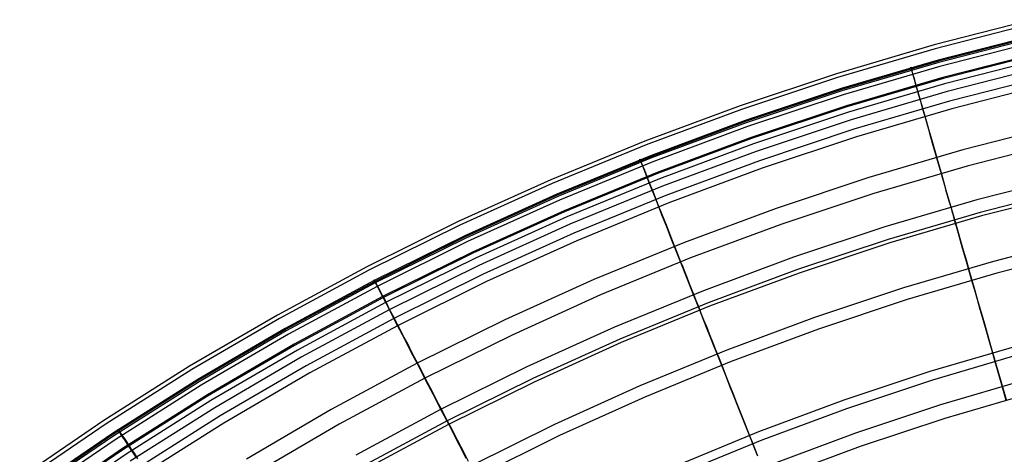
# Model space of a CAD drawing. Header units: millimetres. Extents: x 20498 to 21098, y 1199 to 1799.
# Tile 50 of 110: x 20625 to 20725, y 1746 to 1790. Entities that reach past the tile are written whole.
import ezdxf

# ---------------------------------------------------------------- set-up
doc = ezdxf.new("R2010")
doc.units = ezdxf.units.MM
doc.layers.add('Rico Pouf Ferm Living', color=7, linetype='Continuous', true_color=0x000000)

msp = doc.modelspace()

# ---------------------------------------------------------------- linework, layer by layer
at = {"layer": 'Rico Pouf Ferm Living'}
for p, q in [((20728.22, 1790.43, 220.44), (20718.15, 1787.84, 220.44)), ((20728.3, 1790.03, 160.68), (20718.25, 1787.44, 160.67)), ((20728.58, 1788.86, 141.27), (20718.56, 1786.29, 141.26)), ((20728.63, 1788.76, 246.12), (20718.61, 1786.19, 246.12)), ((20728.66, 1788.62, 220.37), (20718.65, 1786.05, 220.36)), ((20718.15, 1787.84, 220.44), (20708.17, 1784.9, 220.43)), ((20718.25, 1787.44, 160.67), (20708.29, 1784.51, 160.66)), ((20728.74, 1788.22, 160.77), (20718.74, 1785.65, 160.76)), ((20729.01, 1787.06, 141.45), (20719.06, 1784.5, 141.44)), ((20729.06, 1786.96, 245.9), (20719.1, 1784.4, 245.89)), ((20729.16, 1786.4, 120.55), (20719.23, 1783.85, 120.54)), ((20718.56, 1786.29, 141.26), (20708.64, 1783.37, 141.25)), ((20718.61, 1786.19, 246.12), (20708.69, 1783.27, 246.11)), ((20718.65, 1786.05, 220.36), (20708.73, 1783.13, 220.35)), ((20718.74, 1785.65, 160.76), (20708.85, 1782.73, 160.75)), ((20715.86, 1785.27, 220.36), (20715.77, 1785.57, 205.58)), ((20715.77, 1785.57, 205.58), (20715.77, 1785.57, 190.09)), ((20715.77, 1785.57, 190.09), (20715.96, 1784.87, 160.76)), ((20729.39, 1785.61, 268.7), (20719.48, 1783.06, 268.69)), ((20708.17, 1784.9, 220.43), (20698.31, 1781.62, 220.41)), ((20708.29, 1784.51, 160.66), (20698.44, 1781.23, 160.65)), ((20719.06, 1784.5, 141.44), (20709.2, 1781.6, 141.43)), ((20719.1, 1784.4, 245.89), (20709.24, 1781.5, 245.88)), ((20716.04, 1784.66, 233.15), (20715.86, 1785.27, 220.36)), ((20715.96, 1784.87, 160.76), (20716.1, 1784.39, 151.07)), ((20716.17, 1784.2, 239.52), (20716.04, 1784.66, 233.15)), ((20716.1, 1784.39, 151.07), (20716.29, 1783.73, 141.44)), ((20729.58, 1784.62, 120.9), (20719.72, 1782.08, 120.89)), ((20708.64, 1783.37, 141.25), (20698.83, 1780.11, 141.24)), ((20719.23, 1783.85, 120.54), (20709.4, 1780.95, 120.53)), ((20716.33, 1783.63, 245.89), (20716.17, 1784.2, 239.52)), ((20716.29, 1783.73, 141.44), (20716.42, 1783.26, 136.25)), ((20716.51, 1783, 251.55), (20716.33, 1783.63, 245.89)), ((20729.81, 1783.83, 268.31), (20719.97, 1781.3, 268.31)), ((20708.69, 1783.27, 246.11), (20698.88, 1780, 246.1)), ((20708.73, 1783.13, 220.35), (20698.92, 1779.87, 220.34)), ((20708.85, 1782.73, 160.75), (20699.06, 1779.48, 160.74)), ((20719.48, 1783.06, 268.69), (20709.67, 1780.17, 268.68)), ((20716.42, 1783.26, 136.25), (20716.57, 1782.72, 131.12)), ((20716.72, 1782.28, 257.14), (20716.51, 1783, 251.55)), ((20716.57, 1782.72, 131.12), (20716.76, 1782.07, 126.01)), ((20698.31, 1781.62, 220.41), (20688.56, 1778, 220.4)), ((20709.2, 1781.6, 141.43), (20699.45, 1778.36, 141.42)), ((20709.24, 1781.5, 245.88), (20699.49, 1778.26, 245.87)), ((20719.72, 1782.08, 120.89), (20709.95, 1779.21, 120.88)), ((20716.96, 1781.46, 262.7), (20716.72, 1782.28, 257.14)), ((20716.76, 1782.07, 126.01), (20716.97, 1781.31, 120.89)), ((20717.23, 1780.53, 268.3), (20716.96, 1781.46, 262.7)), ((20716.97, 1781.31, 120.89), (20717.16, 1780.66, 117.08)), ((20698.44, 1781.23, 160.65), (20688.71, 1777.61, 160.64)), ((20709.4, 1780.95, 120.53), (20699.67, 1777.72, 120.52)), ((20719.97, 1781.3, 268.31), (20710.21, 1778.43, 268.3)), ((20717.16, 1780.66, 117.08), (20717.36, 1779.97, 113.41)), ((20717.52, 1779.51, 273.81), (20717.23, 1780.53, 268.3)), ((20698.83, 1780.11, 141.24), (20689.14, 1776.5, 141.22)), ((20698.88, 1780, 246.1), (20689.18, 1776.4, 246.08)), ((20698.92, 1779.87, 220.34), (20689.24, 1776.27, 220.33)), ((20699.06, 1779.48, 160.74), (20689.38, 1775.88, 160.73)), ((20709.67, 1780.17, 268.68), (20699.96, 1776.94, 268.67)), ((20717.36, 1779.97, 113.41), (20717.57, 1779.22, 109.89)), ((20717.84, 1778.4, 279.3), (20717.52, 1779.51, 273.81)), ((20730.78, 1779.59, 93.61), (20721.09, 1777.09, 93.6)), ((20699.45, 1778.36, 141.42), (20689.82, 1774.78, 141.41)), ((20709.95, 1779.21, 120.88), (20700.28, 1775.99, 120.87)), ((20710.21, 1778.43, 268.3), (20700.56, 1775.22, 268.29)), ((20717.57, 1779.22, 109.89), (20717.8, 1778.42, 106.51)), ((20717.8, 1778.42, 106.51), (20718.04, 1777.57, 103.27)), ((20718.18, 1777.19, 284.76), (20717.84, 1778.4, 279.3)), ((20688.56, 1778, 220.4), (20678.94, 1774.04, 220.39)), ((20688.71, 1777.61, 160.64), (20679.11, 1773.66, 160.62)), ((20699.49, 1778.26, 245.87), (20689.86, 1774.68, 245.86)), ((20699.67, 1777.72, 120.52), (20690.06, 1774.15, 120.51)), ((20718.04, 1777.57, 103.27), (20718.3, 1776.67, 100.17)), ((20731.18, 1777.92, 94.39), (20721.54, 1775.44, 94.38)), ((20689.14, 1776.5, 141.22), (20679.58, 1772.57, 141.21)), ((20689.18, 1776.4, 246.08), (20679.62, 1772.46, 246.07)), ((20699.96, 1776.94, 268.67), (20690.37, 1773.37, 268.66)), ((20721.09, 1777.09, 93.6), (20711.49, 1774.27, 93.59)), ((20718.56, 1775.88, 290.16), (20718.18, 1777.19, 284.76)), ((20718.3, 1776.67, 100.17), (20718.57, 1775.71, 97.21)), ((20689.24, 1776.27, 220.33), (20679.68, 1772.33, 220.32)), ((20689.38, 1775.88, 160.73), (20679.84, 1771.96, 160.72)), ((20688.19, 1775.85, 220.33), (20688.07, 1776.15, 205.55)), ((20688.07, 1776.15, 205.55), (20688.07, 1776.15, 190.06)), ((20688.07, 1776.15, 190.06), (20688.34, 1775.47, 160.73)), ((20688.42, 1775.27, 233.12), (20688.19, 1775.85, 220.33)), ((20688.34, 1775.47, 160.73), (20688.52, 1775.01, 151.05)), ((20688.6, 1774.82, 239.49), (20688.42, 1775.27, 233.12)), ((20700.28, 1775.99, 120.87), (20690.73, 1772.44, 120.86)), ((20721.54, 1775.44, 94.38), (20712, 1772.63, 94.37)), ((20718.97, 1774.46, 295.46), (20718.56, 1775.88, 290.16)), ((20718.57, 1775.71, 97.21), (20718.86, 1774.69, 94.38)), ((20689.82, 1774.78, 141.41), (20680.32, 1770.87, 141.4)), ((20689.86, 1774.68, 245.86), (20680.35, 1770.76, 245.85)), ((20688.52, 1775.01, 151.05), (20688.78, 1774.37, 141.41)), ((20688.82, 1774.27, 245.86), (20688.6, 1774.82, 239.49)), ((20688.78, 1774.37, 141.41), (20688.95, 1773.92, 136.22)), ((20689.05, 1773.66, 251.52), (20688.82, 1774.27, 245.86)), ((20700.56, 1775.22, 268.29), (20691.03, 1771.67, 268.27)), ((20711.49, 1774.27, 93.59), (20702, 1771.11, 93.58)), ((20718.86, 1774.69, 94.38), (20719.01, 1774.16, 93.02)), ((20719.4, 1772.94, 300.66), (20718.97, 1774.46, 295.46)), ((20732.07, 1774.44, 311.38), (20722.54, 1771.99, 311.38)), ((20678.94, 1774.04, 220.39), (20669.47, 1769.75, 220.38)), ((20679.11, 1773.66, 160.62), (20669.65, 1769.38, 160.61)), ((20690.06, 1774.15, 120.51), (20680.59, 1770.24, 120.5)), ((20690.37, 1773.37, 268.66), (20680.91, 1769.48, 268.65)), ((20688.95, 1773.92, 136.22), (20689.16, 1773.4, 131.09)), ((20689.33, 1772.97, 257.11), (20689.05, 1773.66, 251.52)), ((20689.16, 1773.4, 131.09), (20689.41, 1772.77, 125.98)), ((20719.01, 1774.16, 93.02), (20719.17, 1773.61, 91.69)), ((20719.17, 1773.61, 91.69), (20719.33, 1773.05, 90.39)), ((20679.58, 1772.57, 141.21), (20670.16, 1768.3, 141.2)), ((20679.62, 1772.46, 246.07), (20670.2, 1768.19, 246.06)), ((20679.68, 1772.33, 220.32), (20670.26, 1768.07, 220.31)), ((20690.73, 1772.44, 120.86), (20681.31, 1768.56, 120.85)), ((20689.65, 1772.17, 262.67), (20689.33, 1772.97, 257.11)), ((20689.41, 1772.77, 125.98), (20689.7, 1772.04, 120.86)), ((20712, 1772.63, 94.37), (20702.57, 1769.49, 94.36)), ((20719.33, 1773.05, 90.39), (20719.5, 1772.47, 89.12)), ((20719.87, 1771.32, 305.72), (20719.4, 1772.94, 300.66)), ((20719.5, 1772.47, 89.12), (20719.67, 1771.87, 87.89)), ((20732.32, 1773.13, 84.39), (20722.85, 1770.69, 84.38)), ((20732.47, 1772.77, 310.62), (20723, 1770.33, 310.61)), ((20679.84, 1771.96, 160.72), (20670.45, 1767.7, 160.71)), ((20691.03, 1771.67, 268.27), (20681.63, 1767.8, 268.26)), ((20690, 1771.27, 268.27), (20689.65, 1772.17, 262.67)), ((20689.7, 1772.04, 120.86), (20689.95, 1771.41, 117.05)), ((20689.95, 1771.41, 117.05), (20690.21, 1770.74, 113.38)), ((20690.39, 1770.29, 273.78), (20690, 1771.27, 268.27)), ((20722.54, 1771.99, 311.38), (20713.11, 1769.21, 311.37)), ((20719.67, 1771.87, 87.89), (20719.85, 1771.25, 86.69)), ((20719.85, 1771.25, 86.69), (20720.03, 1770.61, 85.52)), ((20720.36, 1769.59, 310.61), (20719.87, 1771.32, 305.72)), ((20680.32, 1770.87, 141.4), (20670.96, 1766.63, 141.38)), ((20680.35, 1770.76, 245.85), (20670.99, 1766.52, 245.84)), ((20680.59, 1770.24, 120.5), (20671.25, 1766.02, 120.49)), ((20690.21, 1770.74, 113.38), (20690.5, 1770.01, 109.86)), ((20690.82, 1769.21, 279.27), (20690.39, 1770.29, 273.78)), ((20702, 1771.11, 93.58), (20692.62, 1767.62, 93.57)), ((20722.85, 1770.69, 84.38), (20713.47, 1767.93, 84.37)), ((20723, 1770.33, 310.61), (20713.62, 1767.57, 310.6)), ((20720.03, 1770.61, 85.52), (20720.22, 1769.95, 84.38)), ((20669.47, 1769.75, 220.38), (20660.15, 1765.13, 220.37)), ((20669.65, 1769.38, 160.61), (20660.35, 1764.77, 160.6)), ((20680.91, 1769.48, 268.65), (20671.59, 1765.26, 268.64)), ((20690.5, 1770.01, 109.86), (20690.81, 1769.24, 106.48)), ((20690.81, 1769.24, 106.48), (20691.13, 1768.42, 103.24)), ((20702.57, 1769.49, 94.36), (20693.24, 1766.03, 94.35)), ((20720.22, 1769.95, 84.38), (20720.41, 1769.27, 83.27)), ((20720.89, 1767.75, 315.32), (20720.36, 1769.59, 310.61)), ((20720.41, 1769.27, 83.27), (20720.61, 1768.56, 82.19)), ((20670.16, 1768.3, 141.2), (20660.9, 1763.71, 141.19)), ((20681.31, 1768.56, 120.85), (20672.03, 1764.36, 120.84)), ((20691.28, 1768.04, 284.73), (20690.82, 1769.21, 279.27)), ((20691.13, 1768.42, 103.24), (20691.48, 1767.55, 100.14)), ((20713.11, 1769.21, 311.37), (20703.77, 1766.11, 311.36)), ((20720.61, 1768.56, 82.19), (20720.82, 1767.83, 81.14)), ((20670.2, 1768.19, 246.06), (20660.93, 1763.6, 246.05)), ((20670.26, 1768.07, 220.31), (20661, 1763.48, 220.29)), ((20670.45, 1767.7, 160.71), (20661.2, 1763.12, 160.69)), ((20681.63, 1767.8, 268.26), (20672.37, 1763.61, 268.25)), ((20692.62, 1767.62, 93.57), (20683.37, 1763.82, 93.56)), ((20691.78, 1766.77, 290.13), (20691.28, 1768.04, 284.73)), ((20691.48, 1767.55, 100.14), (20691.85, 1766.62, 97.18)), ((20713.47, 1767.93, 84.37), (20704.2, 1764.85, 84.36)), ((20713.62, 1767.57, 310.6), (20704.34, 1764.48, 310.59)), ((20720.82, 1767.83, 81.14), (20721.04, 1767.07, 80.11)), ((20721.17, 1766.79, 317.61), (20720.89, 1767.75, 315.32)), ((20733.52, 1768.06, 74.81), (20724.23, 1765.67, 74.8)), ((20670.96, 1766.63, 141.38), (20661.75, 1762.07, 141.37)), ((20670.99, 1766.52, 245.84), (20661.78, 1761.96, 245.83)), ((20692.33, 1765.4, 295.44), (20691.78, 1766.77, 290.13)), ((20691.85, 1766.62, 97.18), (20692.23, 1765.63, 94.35)), ((20721.04, 1767.07, 80.11), (20721.27, 1766.28, 79.11)), ((20721.45, 1765.81, 319.86), (20721.17, 1766.79, 317.61)), ((20721.27, 1766.28, 79.11), (20721.5, 1765.47, 78.14)), ((20733.82, 1766.84, 76.29), (20724.57, 1764.47, 76.28)), ((20671.25, 1766.02, 120.49), (20662.06, 1761.47, 120.47)), ((20671.59, 1765.26, 268.64), (20662.42, 1760.72, 268.62)), ((20693.24, 1766.03, 94.35), (20684.05, 1762.24, 94.34)), ((20692.23, 1765.63, 94.35), (20692.44, 1765.12, 92.99)), ((20692.91, 1763.93, 300.63), (20692.33, 1765.4, 295.44)), ((20703.77, 1766.11, 311.36), (20694.56, 1762.68, 311.35)), ((20724.23, 1765.67, 74.8), (20715.03, 1762.96, 74.79)), ((20721.74, 1764.79, 322.07), (20721.45, 1765.81, 319.86)), ((20721.5, 1765.47, 78.14), (20721.74, 1764.62, 77.2)), ((20660.15, 1765.13, 220.37), (20650.99, 1760.19, 220.35)), ((20660.35, 1764.77, 160.6), (20651.21, 1759.84, 160.59)), ((20672.03, 1764.36, 120.84), (20662.91, 1759.84, 120.83)), ((20692.44, 1765.12, 92.99), (20692.65, 1764.59, 91.66)), ((20692.65, 1764.59, 91.66), (20692.86, 1764.05, 90.36)), ((20704.2, 1764.85, 84.36), (20695.04, 1761.44, 84.35)), ((20704.34, 1764.48, 310.59), (20695.18, 1761.08, 310.58)), ((20724.57, 1764.47, 76.28), (20715.41, 1761.77, 76.27)), ((20722.04, 1763.74, 324.25), (20721.74, 1764.79, 322.07)), ((20721.74, 1764.62, 77.2), (20721.99, 1763.74, 76.28)), ((20660.9, 1763.71, 141.19), (20651.8, 1758.8, 141.18)), ((20660.93, 1763.6, 246.05), (20651.83, 1758.69, 246.03)), ((20661, 1763.48, 220.29), (20651.9, 1758.57, 220.28)), ((20660.89, 1763.78, 205.51), (20660.89, 1763.79, 190.02)), ((20660.89, 1763.79, 190.02), (20661.23, 1763.14, 160.69)), ((20661.03, 1763.49, 220.29), (20660.89, 1763.78, 205.51)), ((20661.32, 1762.93, 233.09), (20661.03, 1763.49, 220.29)), ((20672.37, 1763.61, 268.25), (20663.26, 1759.09, 268.24)), ((20683.37, 1763.82, 93.56), (20674.25, 1759.69, 93.55)), ((20692.86, 1764.05, 90.36), (20693.08, 1763.49, 89.09)), ((20693.53, 1762.36, 305.69), (20692.91, 1763.93, 300.63)), ((20693.08, 1763.49, 89.09), (20693.31, 1762.91, 87.86)), ((20721.99, 1763.74, 76.28), (20722.27, 1762.78, 75.34)), ((20722.35, 1762.66, 326.39), (20722.04, 1763.74, 324.25)), ((20661.2, 1763.12, 160.69), (20652.12, 1758.22, 160.68)), ((20661.23, 1763.14, 160.69), (20661.46, 1762.7, 151.01)), ((20661.54, 1762.51, 239.46), (20661.32, 1762.93, 233.09)), ((20661.46, 1762.7, 151.01), (20661.78, 1762.08, 141.37)), ((20661.81, 1761.98, 245.83), (20661.54, 1762.51, 239.46)), ((20684.05, 1762.24, 94.34), (20674.99, 1758.14, 94.33)), ((20694.56, 1762.68, 311.35), (20685.46, 1758.94, 311.33)), ((20693.31, 1762.91, 87.86), (20693.55, 1762.31, 86.66)), ((20694.19, 1760.69, 310.58), (20693.53, 1762.36, 305.69)), ((20693.55, 1762.31, 86.66), (20693.8, 1761.69, 85.49)), ((20715.03, 1762.96, 74.79), (20705.93, 1759.93, 74.78)), ((20722.27, 1762.78, 75.34), (20722.55, 1761.8, 74.43)), ((20722.67, 1761.55, 328.5), (20722.35, 1762.66, 326.39)), ((20661.75, 1762.07, 141.37), (20652.71, 1757.19, 141.36)), ((20661.78, 1761.96, 245.83), (20652.73, 1757.08, 245.81)), ((20662.06, 1761.47, 120.47), (20653.04, 1756.6, 120.46)), ((20661.78, 1762.08, 141.37), (20662, 1761.66, 136.19)), ((20662.11, 1761.4, 251.49), (20661.81, 1761.98, 245.83)), ((20662, 1761.66, 136.19), (20662.26, 1761.15, 131.06)), ((20662.45, 1760.74, 257.07), (20662.11, 1761.4, 251.49)), ((20695.04, 1761.44, 84.35), (20686, 1757.72, 84.34)), ((20693.8, 1761.69, 85.49), (20694.05, 1761.05, 84.35)), ((20715.41, 1761.77, 76.27), (20706.34, 1758.75, 76.26)), ((20722.55, 1761.8, 74.43), (20722.84, 1760.79, 73.56)), ((20722.99, 1760.41, 330.59), (20722.67, 1761.55, 328.5)), ((20650.99, 1760.19, 220.35), (20642.02, 1754.94, 220.34)), ((20662.42, 1760.72, 268.62), (20653.41, 1755.86, 268.61)), ((20662.26, 1761.15, 131.06), (20662.57, 1760.56, 125.95)), ((20662.84, 1759.97, 262.64), (20662.45, 1760.74, 257.07)), ((20662.57, 1760.56, 125.95), (20662.94, 1759.86, 120.83)), ((20695.18, 1761.08, 310.58), (20686.14, 1757.36, 310.57)), ((20694.05, 1761.05, 84.35), (20694.31, 1760.39, 83.24)), ((20694.89, 1758.91, 315.29), (20694.19, 1760.69, 310.58)), ((20694.31, 1760.39, 83.24), (20694.58, 1759.71, 82.16)), ((20722.84, 1760.79, 73.56), (20723.13, 1759.75, 72.73)), ((20723.33, 1759.24, 332.65), (20722.99, 1760.41, 330.59)), ((20651.21, 1759.84, 160.59), (20642.25, 1754.6, 160.57)), ((20662.91, 1759.84, 120.83), (20653.94, 1755, 120.81)), ((20663.29, 1759.11, 268.24), (20662.84, 1759.97, 262.64)), ((20662.94, 1759.86, 120.83), (20663.25, 1759.26, 117.01)), ((20663.25, 1759.26, 117.01), (20663.58, 1758.61, 113.35)), ((20674.25, 1759.69, 93.55), (20665.29, 1755.25, 93.54)), ((20694.58, 1759.71, 82.16), (20694.86, 1759, 81.11)), ((20705.93, 1759.93, 74.78), (20696.94, 1756.59, 74.77)), ((20723.13, 1759.75, 72.73), (20723.43, 1758.7, 71.93)), ((20724.03, 1756.79, 336.69), (20723.33, 1759.24, 332.65)), ((20651.8, 1758.8, 141.18), (20642.87, 1753.58, 141.16)), ((20651.83, 1758.69, 246.03), (20642.9, 1753.47, 246.02)), ((20651.9, 1758.57, 220.28), (20642.98, 1753.35, 220.27)), ((20652.12, 1758.22, 160.68), (20643.21, 1753.01, 160.67)), ((20663.26, 1759.09, 268.24), (20654.31, 1754.27, 268.23)), ((20663.77, 1758.17, 273.74), (20663.29, 1759.11, 268.24)), ((20663.58, 1758.61, 113.35), (20663.94, 1757.93, 109.83)), ((20664.3, 1757.15, 279.24), (20663.77, 1758.17, 273.74)), ((20685.46, 1758.94, 311.33), (20676.5, 1754.88, 311.32)), ((20694.86, 1759, 81.11), (20695.15, 1758.27, 80.08)), ((20695.26, 1757.98, 317.58), (20694.89, 1758.91, 315.29)), ((20695.15, 1758.27, 80.08), (20695.45, 1757.5, 79.09)), ((20706.34, 1758.75, 76.26), (20697.39, 1755.43, 76.25)), ((20723.43, 1758.7, 71.93), (20723.74, 1757.63, 71.16)), ((20652.71, 1757.19, 141.36), (20643.84, 1752, 141.34)), ((20663.94, 1757.93, 109.83), (20664.32, 1757.19, 106.45)), ((20664.88, 1756.02, 284.7), (20664.3, 1757.15, 279.24)), ((20664.32, 1757.19, 106.45), (20664.72, 1756.4, 103.21)), ((20674.99, 1758.14, 94.33), (20666.07, 1753.72, 94.32)), ((20686, 1757.72, 84.34), (20677.1, 1753.69, 84.33)), ((20686.14, 1757.36, 310.57), (20677.24, 1753.32, 310.56)), ((20695.64, 1757.03, 319.83), (20695.26, 1757.98, 317.58)), ((20695.45, 1757.5, 79.09), (20695.77, 1756.71, 78.12)), ((20723.74, 1757.63, 71.16), (20724.05, 1756.54, 70.42)), ((20652.73, 1757.08, 245.81), (20643.86, 1751.89, 245.8)), ((20653.04, 1756.6, 120.46), (20644.2, 1751.42, 120.45)), ((20664.72, 1756.4, 103.21), (20665.16, 1755.57, 100.11)), ((20696.94, 1756.59, 74.77), (20688.07, 1752.94, 74.76)), ((20696.03, 1756.04, 322.04), (20695.64, 1757.03, 319.83)), ((20695.77, 1756.71, 78.12), (20696.09, 1755.9, 77.17)), ((20726.62, 1757.01, 67.97), (20717.72, 1754.39, 67.96)), ((20726.86, 1756.14, 69.71), (20717.99, 1753.52, 69.7)), ((20724.77, 1754.21, 340.66), (20724.03, 1756.79, 336.69)), ((20724.05, 1756.54, 70.42), (20724.37, 1755.44, 69.71)), ((20653.41, 1755.86, 268.61), (20644.58, 1750.69, 268.6)), ((20665.29, 1755.25, 93.54), (20656.48, 1750.5, 93.52)), ((20665.51, 1754.81, 290.09), (20664.88, 1756.02, 284.7)), ((20665.16, 1755.57, 100.11), (20665.62, 1754.68, 97.15)), ((20697.39, 1755.43, 76.25), (20688.56, 1751.79, 76.24)), ((20696.43, 1755.03, 324.22), (20696.03, 1756.04, 322.04)), ((20696.09, 1755.9, 77.17), (20696.43, 1755.05, 76.25)), ((20724.37, 1755.44, 69.71), (20724.74, 1754.14, 68.92)), ((20642.02, 1754.94, 220.34), (20633.23, 1749.38, 220.33)), ((20642.25, 1754.6, 160.57), (20633.47, 1749.05, 160.56)), ((20653.94, 1755, 120.81), (20645.15, 1749.86, 120.8)), ((20654.31, 1754.27, 268.23), (20645.53, 1749.13, 268.21)), ((20666.18, 1753.5, 295.4), (20665.51, 1754.81, 290.09)), ((20665.62, 1754.68, 97.15), (20666.1, 1753.74, 94.32)), ((20676.5, 1754.88, 311.32), (20667.69, 1750.51, 311.31)), ((20696.43, 1755.05, 76.25), (20696.79, 1754.12, 75.31)), ((20696.84, 1753.99, 326.36), (20696.43, 1755.03, 324.22)), ((20696.79, 1754.12, 75.31), (20697.17, 1753.16, 74.4)), ((20717.72, 1754.39, 67.96), (20708.91, 1751.46, 67.95)), ((20724.74, 1754.14, 68.92), (20725.12, 1752.82, 68.17)), ((20725.55, 1751.49, 344.57), (20724.77, 1754.21, 340.66)), ((20642.87, 1753.58, 141.16), (20634.14, 1748.05, 141.15)), ((20642.9, 1753.47, 246.02), (20634.16, 1747.94, 246.01)), ((20642.98, 1753.35, 220.27), (20634.25, 1747.83, 220.25)), ((20666.07, 1753.72, 94.32), (20657.32, 1749, 94.31)), ((20666.1, 1753.74, 94.32), (20666.36, 1753.25, 92.95)), ((20666.91, 1752.1, 300.6), (20666.18, 1753.5, 295.4)), ((20666.36, 1753.25, 92.95), (20666.62, 1752.75, 91.62)), ((20677.1, 1753.69, 84.33), (20668.34, 1749.35, 84.32)), ((20677.24, 1753.32, 310.56), (20668.48, 1748.99, 310.54)), ((20697.27, 1752.91, 328.48), (20696.84, 1753.99, 326.36)), ((20697.17, 1753.16, 74.4), (20697.56, 1752.19, 73.54)), ((20717.99, 1753.52, 69.7), (20709.21, 1750.6, 69.69)), ((20727.62, 1753.58, 345.82), (20718.82, 1750.99, 345.81)), ((20643.21, 1753.01, 160.67), (20634.5, 1747.49, 160.65)), ((20666.62, 1752.75, 91.62), (20666.89, 1752.23, 90.33)), ((20666.89, 1752.23, 90.33), (20667.17, 1751.69, 89.06)), ((20667.68, 1750.6, 305.65), (20666.91, 1752.1, 300.6)), ((20688.07, 1752.94, 74.76), (20679.33, 1748.98, 74.75)), ((20697.71, 1751.81, 330.56), (20697.27, 1752.91, 328.48)), ((20697.56, 1752.19, 73.54), (20697.95, 1751.19, 72.7)), ((20728.01, 1752.18, 344.57), (20719.26, 1749.61, 344.56)), ((20725.12, 1752.82, 68.17), (20725.5, 1751.48, 67.45)), ((20643.84, 1752, 141.34), (20635.15, 1746.51, 141.33)), ((20643.86, 1751.89, 245.8), (20635.18, 1746.4, 245.78)), ((20644.2, 1751.42, 120.45), (20635.53, 1745.94, 120.43)), ((20667.17, 1751.69, 89.06), (20667.45, 1751.14, 87.83)), ((20667.45, 1751.14, 87.83), (20667.75, 1750.57, 86.63)), ((20688.56, 1751.79, 76.24), (20679.86, 1747.85, 76.23)), ((20698.16, 1750.68, 332.62), (20697.71, 1751.81, 330.56)), ((20697.95, 1751.19, 72.7), (20698.36, 1750.17, 71.9)), ((20708.91, 1751.46, 67.95), (20700.21, 1748.23, 67.94)), ((20644.58, 1750.69, 268.6), (20635.94, 1745.22, 268.58)), ((20656.48, 1750.5, 93.52), (20647.85, 1745.44, 93.51)), ((20667.69, 1750.51, 311.31), (20659.03, 1745.84, 311.3)), ((20668.51, 1749, 310.55), (20667.68, 1750.6, 305.65)), ((20667.75, 1750.57, 86.63), (20668.05, 1749.98, 85.46)), ((20699.09, 1748.31, 336.66), (20698.16, 1750.68, 332.62)), ((20698.36, 1750.17, 71.9), (20698.77, 1749.14, 71.13)), ((20709.21, 1750.6, 69.69), (20700.54, 1747.38, 69.68)), ((20718.82, 1750.99, 345.81), (20710.12, 1748.09, 345.8)), ((20633.23, 1749.38, 220.33), (20624.64, 1743.52, 220.31)), ((20645.15, 1749.86, 120.8), (20636.54, 1744.41, 120.79)), ((20645.53, 1749.13, 268.21), (20636.94, 1743.7, 268.2)), ((20668.34, 1749.35, 84.32), (20659.74, 1744.71, 84.3)), ((20668.05, 1749.98, 85.46), (20668.37, 1749.37, 84.32)), ((20668.37, 1749.37, 84.32), (20668.69, 1748.74, 83.21)), ((20698.77, 1749.14, 71.13), (20699.18, 1748.08, 70.39)), ((20719.26, 1749.61, 344.56), (20710.6, 1746.73, 344.55)), ((20633.47, 1749.05, 160.56), (20624.9, 1743.2, 160.54)), ((20634.69, 1748.49, 205.47), (20634.69, 1748.5, 189.98)), ((20634.69, 1748.5, 189.98), (20635.1, 1747.89, 160.65)), ((20634.86, 1748.22, 220.25), (20634.69, 1748.49, 205.47)), ((20635.2, 1747.69, 233.05), (20634.86, 1748.22, 220.25)), ((20657.32, 1749, 94.31), (20648.74, 1743.98, 94.29)), ((20668.48, 1748.99, 310.54), (20659.87, 1744.34, 310.53)), ((20669.38, 1747.3, 315.25), (20668.51, 1749, 310.55)), ((20668.69, 1748.74, 83.21), (20669.03, 1748.08, 82.13)), ((20669.03, 1748.08, 82.13), (20669.38, 1747.4, 81.07)), ((20679.33, 1748.98, 74.75), (20670.73, 1744.72, 74.74)), ((20700.21, 1748.23, 67.94), (20691.63, 1744.69, 67.93)), ((20700.08, 1745.82, 340.63), (20699.09, 1748.31, 336.66)), ((20699.18, 1748.08, 70.39), (20699.61, 1747.01, 69.68)), ((20710.12, 1748.09, 345.8), (20701.52, 1744.9, 345.79)), ((20634.14, 1748.05, 141.15), (20625.6, 1742.23, 141.13)), ((20634.16, 1747.94, 246.01), (20625.62, 1742.11, 245.99)), ((20634.25, 1747.83, 220.25), (20625.71, 1742, 220.24)), ((20634.5, 1747.49, 160.65), (20625.97, 1741.68, 160.64)), ((20635.1, 1747.89, 160.65), (20635.38, 1747.48, 150.97)), ((20635.45, 1747.29, 239.42), (20635.2, 1747.69, 233.05)), ((20635.38, 1747.48, 150.97), (20635.76, 1746.9, 141.33)), ((20635.78, 1746.79, 245.79), (20635.45, 1747.29, 239.42)), ((20669.38, 1747.4, 81.07), (20669.75, 1746.7, 80.05)), ((20669.84, 1746.42, 317.54), (20669.38, 1747.3, 315.25)), ((20679.86, 1747.85, 76.23), (20671.31, 1743.61, 76.22)), ((20700.54, 1747.38, 69.68), (20691.99, 1743.86, 69.67)), ((20635.15, 1746.51, 141.33), (20626.67, 1740.71, 141.32)), ((20635.18, 1746.4, 245.78), (20626.69, 1740.6, 245.77)), ((20635.76, 1746.9, 141.33), (20636.02, 1746.5, 136.15)), ((20636.13, 1746.25, 251.45), (20635.78, 1746.79, 245.79)), ((20636.02, 1746.5, 136.15), (20636.33, 1746.03, 131.02)), ((20636.54, 1745.62, 257.03), (20636.13, 1746.25, 251.45)), ((20669.75, 1746.7, 80.05), (20670.12, 1745.98, 79.05)), ((20670.31, 1745.5, 319.79), (20669.84, 1746.42, 317.54)), ((20699.61, 1747.01, 69.68), (20700.1, 1745.76, 68.9)), ((20710.6, 1746.73, 344.55), (20702.05, 1743.55, 344.54)), ((20635.53, 1745.94, 120.43), (20627.07, 1740.17, 120.42)), ((20636.33, 1746.03, 131.02), (20636.7, 1745.47, 125.91)), ((20670.12, 1745.98, 79.05), (20670.51, 1745.22, 78.08))]:
    msp.add_line(p, q, dxfattribs=at)

doc.saveas('drawing.dxf')
